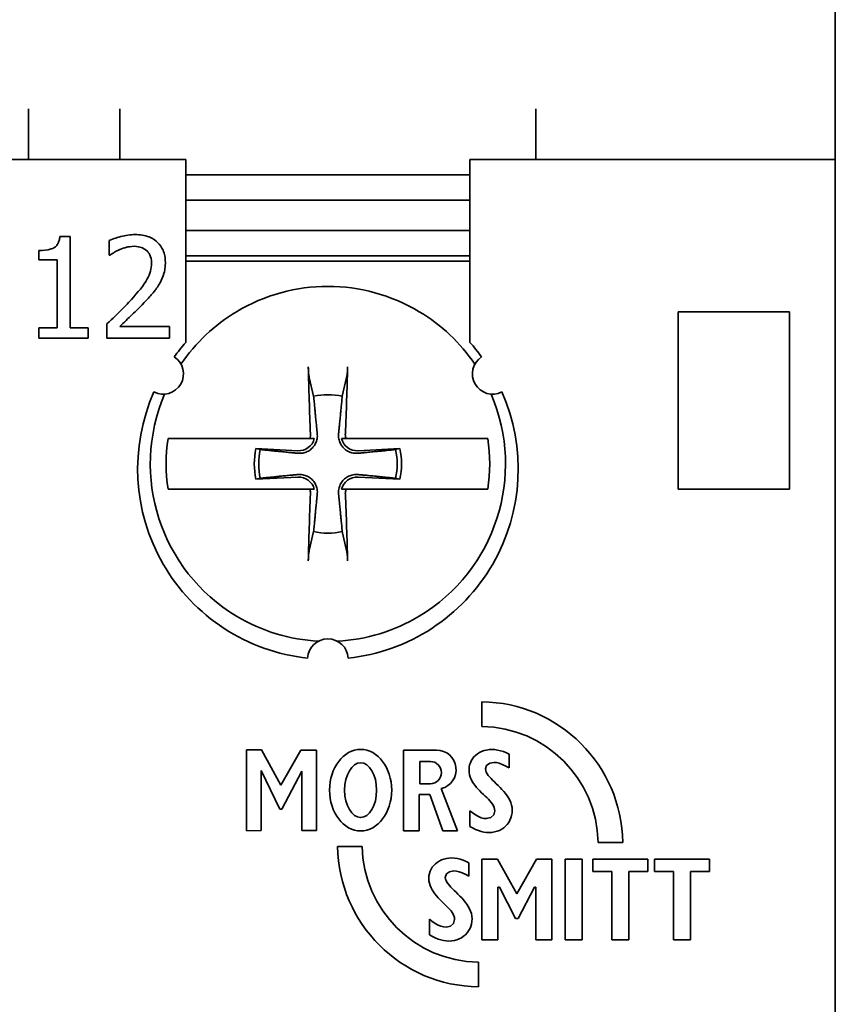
# Model space of a CAD drawing. Header units: millimetres. Extents: x 30 to 186, y 17 to 291.
# Tile 10 of 12: x 54 to 70, y 250 to 269. Entities that reach past the tile are written whole.
import ezdxf

# ---------------------------------------------------------------- set-up
doc = ezdxf.new("R2010")
doc.units = ezdxf.units.MM
doc.layers.add('Visible (ISO)', color=7, linetype='Continuous', lineweight=35)

msp = doc.modelspace()

# ---------------------------------------------------------------- linework, layer by layer
at = {"layer": 'Visible (ISO)'}
for p, q in [((70.339, 278.486), (70.339, 267.486)), ((54.439, 267.486), (54.439, 266.486)), ((56.239, 266.486), (56.239, 267.486)), ((64.439, 267.486), (64.439, 266.486)), ((70.339, 266.486), (70.339, 267.486)), ((57.539, 266.486), (53.139, 266.486)), ((57.539, 266.486), (57.539, 265.486)), ((70.339, 266.486), (63.139, 266.486)), ((63.139, 265.486), (63.139, 266.486)), ((70.339, 266.486), (70.339, 265.486)), ((57.539, 266.186), (63.139, 266.186)), ((63.139, 265.686), (57.539, 265.686)), ((57.539, 262.881), (57.539, 265.486)), ((63.139, 265.486), (63.139, 262.881)), ((70.339, 265.486), (70.339, 206.486)), ((63.139, 265.086), (57.539, 265.086)), ((55.261, 264.972), (55.054, 264.972)), ((55.261, 263.17), (55.261, 264.972)), ((56.026, 264.888), (56.026, 264.602)), ((54.641, 264.693), (54.641, 264.51)), ((56.026, 264.602), (56.041, 264.602)), ((54.641, 264.51), (55.004, 264.51)), ((55.004, 264.51), (55.004, 263.17)), ((57.539, 264.586), (63.139, 264.586)), ((57.539, 264.486), (58.261, 264.486)), ((58.261, 264.486), (58.539, 264.486)), ((58.539, 264.486), (62.139, 264.486)), ((62.139, 264.486), (62.417, 264.486)), ((62.417, 264.486), (63.139, 264.486)), ((67.239, 263.486), (69.439, 263.486)), ((67.239, 259.986), (67.239, 263.486)), ((69.439, 263.486), (69.439, 259.986)), ((55.984, 263.249), (55.984, 262.965)), ((54.641, 263.17), (54.641, 262.965)), ((55.004, 263.17), (54.641, 263.17)), ((55.616, 263.17), (55.261, 263.17)), ((55.616, 262.965), (55.616, 263.17)), ((57.218, 263.197), (56.235, 263.197)), ((57.218, 262.965), (57.218, 263.197)), ((54.641, 262.965), (55.616, 262.965)), ((55.984, 262.965), (57.218, 262.965)), ((59.97, 262.193), (60.057, 261.821)), ((60.622, 261.821), (60.708, 262.193)), ((59.983, 260.986), (57.546, 260.986)), ((63.133, 260.986), (60.696, 260.986)), ((59.747, 260.746), (58.92, 260.789)), ((59.004, 260.769), (58.92, 260.789)), ((61.759, 260.789), (60.932, 260.746)), ((61.759, 260.789), (61.674, 260.769)), ((58.92, 260.184), (59.747, 260.227)), ((58.92, 260.184), (59.004, 260.204)), ((60.932, 260.227), (61.759, 260.184)), ((61.674, 260.204), (61.759, 260.184)), ((57.546, 259.986), (59.983, 259.986)), ((60.696, 259.986), (63.133, 259.986)), ((69.439, 259.986), (67.239, 259.986)), ((60.057, 259.152), (59.97, 258.779)), ((60.708, 258.779), (60.622, 259.152)), ((63.375, 255.796), (63.375, 255.312)), ((59.031, 254.849), (58.734, 254.849)), ((58.734, 254.849), (58.734, 253.254)), ((59.411, 254.15), (59.031, 254.849)), ((59.803, 254.845), (59.411, 254.15)), ((60.112, 254.845), (59.803, 254.845)), ((60.112, 253.257), (60.112, 254.845)), ((62.481, 254.845), (61.83, 254.845)), ((61.83, 254.845), (61.83, 253.253)), ((63.217, 254.708), (63.188, 254.672)), ((63.249, 254.74), (63.217, 254.708)), ((63.286, 254.769), (63.249, 254.74)), ((63.326, 254.794), (63.286, 254.769)), ((63.369, 254.816), (63.326, 254.794)), ((63.416, 254.833), (63.369, 254.816)), ((63.465, 254.845), (63.416, 254.833)), ((63.517, 254.853), (63.465, 254.845)), ((63.571, 254.856), (63.517, 254.853)), ((63.628, 254.853), (63.571, 254.856)), ((63.684, 254.845), (63.628, 254.853)), ((63.741, 254.832), (63.684, 254.845)), ((63.798, 254.813), (63.741, 254.832)), ((63.857, 254.789), (63.798, 254.813)), ((63.91, 254.762), (63.857, 254.789)), ((63.91, 254.494), (63.91, 254.762)), ((62.153, 254.62), (62.358, 254.62)), ((62.153, 254.181), (62.153, 254.62)), ((63.123, 254.505), (63.12, 254.457)), ((63.132, 254.55), (63.123, 254.505)), ((63.146, 254.593), (63.132, 254.55)), ((63.165, 254.634), (63.146, 254.593)), ((63.188, 254.672), (63.165, 254.634)), ((63.445, 254.473), (63.467, 254.54)), ((63.467, 254.54), (63.527, 254.585)), ((63.527, 254.585), (63.611, 254.6)), ((63.611, 254.6), (63.662, 254.597)), ((63.662, 254.597), (63.715, 254.584)), ((63.715, 254.584), (63.775, 254.562)), ((63.775, 254.562), (63.846, 254.528)), ((63.846, 254.528), (63.91, 254.494)), ((59.024, 253.257), (59.024, 254.44)), ((59.024, 254.44), (59.392, 253.681)), ((59.428, 253.681), (59.826, 254.427)), ((59.826, 254.427), (59.826, 253.257)), ((63.12, 254.457), (63.123, 254.407)), ((63.123, 254.407), (63.132, 254.358)), ((63.132, 254.358), (63.145, 254.312)), ((63.145, 254.312), (63.163, 254.268)), ((63.449, 254.44), (63.445, 254.473)), ((63.46, 254.409), (63.449, 254.44)), ((63.477, 254.377), (63.46, 254.409)), ((63.498, 254.346), (63.477, 254.377)), ((63.524, 254.314), (63.498, 254.346)), ((63.554, 254.282), (63.524, 254.314)), ((62.358, 254.181), (62.153, 254.181)), ((63.163, 254.268), (63.185, 254.226)), ((63.185, 254.226), (63.21, 254.186)), ((63.21, 254.186), (63.238, 254.147)), ((63.238, 254.147), (63.269, 254.109)), ((63.586, 254.249), (63.554, 254.282)), ((63.621, 254.215), (63.586, 254.249)), ((63.657, 254.18), (63.621, 254.215)), ((63.694, 254.144), (63.657, 254.18)), ((63.732, 254.106), (63.694, 254.144)), ((62.135, 253.253), (62.135, 253.967)), ((62.135, 253.967), (62.346, 253.967)), ((62.346, 253.967), (62.602, 253.253)), ((62.89, 253.253), (62.573, 254.085)), ((63.269, 254.109), (63.301, 254.073)), ((63.301, 254.073), (63.335, 254.038)), ((63.335, 254.038), (63.369, 254.004)), ((63.369, 254.004), (63.404, 253.971)), ((63.404, 253.971), (63.437, 253.938)), ((63.437, 253.938), (63.47, 253.906)), ((63.769, 254.068), (63.732, 254.106)), ((63.805, 254.028), (63.769, 254.068)), ((63.839, 253.987), (63.805, 254.028)), ((63.87, 253.944), (63.839, 253.987)), ((63.899, 253.9), (63.87, 253.944)), ((63.47, 253.906), (63.502, 253.874)), ((63.502, 253.874), (63.531, 253.843)), ((63.531, 253.843), (63.558, 253.811)), ((63.558, 253.811), (63.581, 253.78)), ((63.581, 253.78), (63.6, 253.747)), ((63.6, 253.747), (63.615, 253.714)), ((63.923, 253.855), (63.899, 253.9)), ((63.943, 253.808), (63.923, 253.855)), ((63.959, 253.759), (63.943, 253.808)), ((63.968, 253.709), (63.959, 253.759)), ((59.392, 253.681), (59.428, 253.681)), ((63.135, 253.647), (63.135, 253.34)), ((63.181, 253.611), (63.135, 253.647)), ((63.246, 253.566), (63.181, 253.611)), ((63.304, 253.533), (63.246, 253.566)), ((63.358, 253.51), (63.304, 253.533)), ((63.607, 253.566), (63.547, 253.512)), ((63.628, 253.643), (63.607, 253.566)), ((63.615, 253.714), (63.625, 253.68)), ((63.625, 253.68), (63.628, 253.643)), ((63.946, 253.505), (63.96, 253.553)), ((63.96, 253.553), (63.969, 253.604)), ((63.972, 253.657), (63.968, 253.709)), ((63.969, 253.604), (63.972, 253.657)), ((63.135, 253.34), (63.189, 253.309)), ((63.41, 253.497), (63.358, 253.51)), ((63.463, 253.492), (63.41, 253.497)), ((63.547, 253.512), (63.463, 253.492)), ((63.805, 253.312), (63.842, 253.344)), ((63.842, 253.344), (63.874, 253.379)), ((63.874, 253.379), (63.903, 253.418)), ((63.903, 253.418), (63.927, 253.46)), ((63.927, 253.46), (63.946, 253.505)), ((58.734, 253.254), (59.024, 253.257)), ((59.826, 253.257), (60.112, 253.257)), ((61.83, 253.253), (62.135, 253.253)), ((62.602, 253.253), (62.89, 253.253)), ((63.189, 253.309), (63.248, 253.28)), ((63.248, 253.28), (63.305, 253.257)), ((63.305, 253.257), (63.359, 253.239)), ((63.359, 253.239), (63.412, 253.227)), ((63.412, 253.227), (63.464, 253.22)), ((63.464, 253.22), (63.516, 253.218)), ((63.516, 253.218), (63.571, 253.221)), ((63.571, 253.221), (63.624, 253.229)), ((63.624, 253.229), (63.674, 253.243)), ((63.674, 253.243), (63.721, 253.261)), ((63.721, 253.261), (63.765, 253.284)), ((63.765, 253.284), (63.805, 253.312)), ((65.664, 253.025), (66.149, 253.025)), ((61.014, 252.945), (60.53, 252.945)), ((62.424, 252.569), (62.396, 252.533)), ((62.457, 252.601), (62.424, 252.569)), ((62.493, 252.63), (62.457, 252.601)), ((62.533, 252.655), (62.493, 252.63)), ((62.577, 252.677), (62.533, 252.655)), ((62.623, 252.694), (62.577, 252.677)), ((62.673, 252.706), (62.623, 252.694)), ((62.725, 252.714), (62.673, 252.706)), ((62.779, 252.717), (62.725, 252.714)), ((62.835, 252.714), (62.779, 252.717)), ((62.892, 252.706), (62.835, 252.714)), ((62.948, 252.693), (62.892, 252.706)), ((63.006, 252.674), (62.948, 252.693)), ((63.065, 252.649), (63.006, 252.674)), ((63.117, 252.623), (63.065, 252.649)), ((63.117, 252.355), (63.117, 252.623)), ((63.679, 252.695), (63.372, 252.695)), ((63.372, 252.695), (63.372, 251.1)), ((64.063, 252.008), (63.679, 252.695)), ((64.447, 252.695), (64.063, 252.008)), ((64.755, 252.695), (64.447, 252.695)), ((64.755, 251.1), (64.755, 252.695)), ((65.35, 252.695), (65.013, 252.695)), ((65.013, 252.695), (65.013, 251.1)), ((65.35, 251.1), (65.35, 252.695)), ((66.641, 252.695), (65.561, 252.695)), ((65.561, 252.695), (65.561, 252.447)), ((66.641, 252.447), (66.641, 252.695)), ((66.777, 252.695), (66.777, 252.447)), ((67.857, 252.695), (66.777, 252.695)), ((67.857, 252.447), (67.857, 252.695)), ((62.339, 252.411), (62.331, 252.365)), ((62.353, 252.454), (62.339, 252.411)), ((62.372, 252.495), (62.353, 252.454)), ((62.396, 252.533), (62.372, 252.495)), ((62.652, 252.334), (62.674, 252.401)), ((62.674, 252.401), (62.734, 252.446)), ((62.734, 252.446), (62.818, 252.461)), ((62.818, 252.461), (62.87, 252.457)), ((62.87, 252.457), (62.923, 252.445)), ((62.923, 252.445), (62.983, 252.423)), ((62.983, 252.423), (63.054, 252.389)), ((63.054, 252.389), (63.117, 252.355)), ((65.561, 252.447), (65.933, 252.447)), ((65.933, 252.447), (65.933, 251.1)), ((66.27, 251.1), (66.27, 252.447)), ((66.27, 252.447), (66.641, 252.447)), ((66.777, 252.447), (67.148, 252.447)), ((67.148, 252.447), (67.148, 251.1)), ((67.485, 251.1), (67.485, 252.447)), ((67.485, 252.447), (67.857, 252.447)), ((62.331, 252.365), (62.328, 252.318)), ((62.328, 252.318), (62.331, 252.268)), ((62.331, 252.268), (62.339, 252.219)), ((62.339, 252.219), (62.353, 252.173)), ((62.353, 252.173), (62.371, 252.129)), ((62.657, 252.301), (62.652, 252.334)), ((62.667, 252.27), (62.657, 252.301)), ((62.684, 252.238), (62.667, 252.27)), ((62.706, 252.207), (62.684, 252.238)), ((62.732, 252.175), (62.706, 252.207)), ((62.762, 252.143), (62.732, 252.175)), ((62.371, 252.129), (62.393, 252.087)), ((62.393, 252.087), (62.418, 252.047)), ((62.418, 252.047), (62.446, 252.008)), ((62.446, 252.008), (62.477, 251.97)), ((62.794, 252.11), (62.762, 252.143)), ((62.829, 252.076), (62.794, 252.11)), ((62.865, 252.041), (62.829, 252.076)), ((62.902, 252.004), (62.865, 252.041)), ((62.939, 251.967), (62.902, 252.004)), ((63.687, 251.1), (63.687, 252.142)), ((63.687, 252.142), (63.718, 252.142)), ((63.718, 252.142), (64.037, 251.524)), ((64.089, 251.524), (64.408, 252.142)), ((64.408, 252.142), (64.439, 252.142)), ((64.439, 252.142), (64.439, 251.1)), ((62.477, 251.97), (62.509, 251.934)), ((62.509, 251.934), (62.543, 251.899)), ((62.543, 251.899), (62.577, 251.865)), ((62.577, 251.865), (62.611, 251.832)), ((62.611, 251.832), (62.645, 251.799)), ((62.645, 251.799), (62.678, 251.767)), ((62.976, 251.929), (62.939, 251.967)), ((63.012, 251.889), (62.976, 251.929)), ((63.046, 251.848), (63.012, 251.889)), ((63.078, 251.805), (63.046, 251.848)), ((63.106, 251.761), (63.078, 251.805)), ((62.678, 251.767), (62.71, 251.735)), ((62.71, 251.735), (62.739, 251.704)), ((62.739, 251.704), (62.765, 251.672)), ((62.765, 251.672), (62.789, 251.641)), ((62.789, 251.641), (62.808, 251.608)), ((62.808, 251.608), (62.823, 251.575)), ((63.131, 251.715), (63.106, 251.761)), ((63.151, 251.668), (63.131, 251.715)), ((63.166, 251.62), (63.151, 251.668)), ((63.176, 251.57), (63.166, 251.62)), ((62.389, 251.472), (62.342, 251.508)), ((62.342, 251.508), (62.342, 251.201)), ((62.453, 251.427), (62.389, 251.472)), ((62.512, 251.394), (62.453, 251.427)), ((62.814, 251.427), (62.755, 251.373)), ((62.836, 251.504), (62.814, 251.427)), ((62.823, 251.575), (62.832, 251.541)), ((62.832, 251.541), (62.836, 251.504)), ((63.154, 251.366), (63.168, 251.414)), ((63.168, 251.414), (63.176, 251.465)), ((63.179, 251.518), (63.176, 251.57)), ((63.176, 251.465), (63.179, 251.518)), ((64.037, 251.524), (64.089, 251.524)), ((62.566, 251.371), (62.512, 251.394)), ((62.618, 251.358), (62.566, 251.371)), ((62.67, 251.353), (62.618, 251.358)), ((62.755, 251.373), (62.67, 251.353)), ((63.013, 251.173), (63.049, 251.204)), ((63.049, 251.204), (63.082, 251.24)), ((63.082, 251.24), (63.111, 251.279)), ((63.111, 251.279), (63.135, 251.321)), ((63.135, 251.321), (63.154, 251.366)), ((62.342, 251.201), (62.397, 251.17)), ((62.397, 251.17), (62.456, 251.141)), ((62.456, 251.141), (62.512, 251.118)), ((62.512, 251.118), (62.567, 251.1)), ((62.567, 251.1), (62.619, 251.088)), ((62.619, 251.088), (62.672, 251.081)), ((62.672, 251.081), (62.724, 251.079)), ((62.724, 251.079), (62.779, 251.082)), ((62.779, 251.082), (62.831, 251.09)), ((62.831, 251.09), (62.881, 251.104)), ((62.881, 251.104), (62.928, 251.122)), ((62.928, 251.122), (62.972, 251.145)), ((62.972, 251.145), (63.013, 251.173)), ((63.372, 251.1), (63.687, 251.1)), ((64.439, 251.1), (64.755, 251.1)), ((65.013, 251.1), (65.35, 251.1)), ((65.933, 251.1), (66.27, 251.1)), ((67.148, 251.1), (67.485, 251.1)), ((63.304, 250.177), (63.304, 250.661))]:
    msp.add_line(p, q, dxfattribs=at)
for centre, radius, start, end in [((60.339, 260.486), 3.5, 59.0503, 120.9497), ((60.339, 260.486), 3.5, 120.9497, 145.8334), ((60.339, 260.486), 3.5, 34.1666, 59.0503), ((60.339, 260.386), 3.75, 138.3025, 143.8855), ((60.339, 260.386), 3.75, 36.1145, 41.6975), ((57.092, 262.261), 0.4, 243.0572, 56.9428), ((63.587, 262.261), 0.4, 123.0572, 296.9428), ((60.339, 260.386), 3.75, 156.1145, 263.8855), ((60.339, 260.386), 3.75, 276.1145, 23.8855), ((60.339, 260.486), 3.5, 156.8483, 239.0503), ((60.339, 260.486), 1.364, 78.0487, 101.9513), ((60.339, 260.486), 3.5, 300.9497, 23.1517), ((60.339, 260.486), 3.19, 170.9822, 189.0178), ((59.763, 261.062), 0.317, 267.0335, 346.1335), ((60.915, 261.062), 0.317, 193.8665, 272.9665), ((60.339, 260.486), 3.19, 350.9822, 9.0178), ((60.339, 260.486), 1.451, 167.9816, 192.0184), ((60.339, 260.486), 1.364, 168.0487, 191.9513), ((60.339, 260.486), 1.364, 348.0487, 11.9513), ((60.339, 260.486), 1.451, 347.9816, 12.0184), ((59.763, 259.91), 0.317, 13.8665, 92.9665), ((60.915, 259.91), 0.317, 87.0335, 166.1335), ((60.339, 260.486), 1.364, 258.0487, 281.9513), ((60.339, 260.486), 3.5, 239.0503, 266.9771), ((60.339, 260.486), 3.5, 273.0229, 300.9497), ((60.339, 256.636), 0.4, 3.0572, 176.9428), ((63.339, 252.986), 2.81, 0.7861, 89.276), ((63.339, 252.986), 2.325, 0.9499, 89.1252), ((62.481, 254.459), 0.385, 283.7633, 90), ((62.358, 254.4), 0.22, 270, 90), ((63.339, 252.986), 2.81, 180.8552, 269.2886), ((63.339, 252.986), 2.325, 181.0334, 269.1404)]:
    msp.add_arc(centre, radius, start, end, dxfattribs=at)
for centre, major_axis, start_param, end_param in [((60.546, 260.497), (0.31, -5.988), 4.385115, 4.611319), ((60.132, 260.497), (0.31, 5.988), 4.813459, 5.039663), ((60.546, 260.476), (-0.31, -5.988), 4.813459, 5.039663), ((60.132, 260.476), (-0.31, 5.988), 4.385115, 4.611319)]:
    msp.add_ellipse(centre, major_axis=major_axis, ratio=0.087156, start_param=start_param, end_param=end_param, dxfattribs=at)
for major_axis, ratio in [((0, -0.803), 0.762401), ((0, 0.54), 0.583712)]:
    msp.add_ellipse((60.984, 254.054), major_axis=major_axis, ratio=ratio, dxfattribs=at)
for points, knots in [([(56.539, 265.008), (56.444, 265.008), (56.349, 264.992), (56.218, 264.957), (56.108, 264.927), (56.026, 264.888)], [-0.09080538, -0.09080538, -0.09080538, -0.09080538, -0.027144, -0.027144, 0, 0, 0, 0]), ([(57.135, 264.458), (57.135, 264.501), (57.132, 264.544), (57.116, 264.625), (57.105, 264.662), (57.064, 264.757), (57.029, 264.809), (56.946, 264.889), (56.893, 264.93), (56.727, 264.995), (56.632, 265.008), (56.539, 265.008)], [-0.1259782, -0.1259782, -0.1259782, -0.1259782, -0.1047253, -0.1047253, -0.0851389, -0.0851389, -0.0533083, -0.0533083, -0.0280311, -0.0280311, 0, 0, 0, 0]), ([(55.054, 264.972), (55.052, 264.945), (55.048, 264.917), (55.035, 264.869), (55.026, 264.847), (55.002, 264.804), (54.987, 264.784), (54.956, 264.759), (54.931, 264.74), (54.814, 264.701), (54.726, 264.693), (54.641, 264.693)], [-0.1319473, -0.1319473, -0.1319473, -0.1319473, -0.1000949, -0.1000949, -0.0726023, -0.0726023, -0.0428058, -0.0428058, -0.0256348, -0.0256348, 0, 0, 0, 0]), ([(56.041, 264.602), (56.067, 264.621), (56.099, 264.641), (56.14, 264.666), (56.179, 264.69), (56.235, 264.713)], [-0.0527073, -0.0527073, -0.0527073, -0.0527073, -0.01811583, -0.01811583, 0, 0, 0, 0]), ([(56.235, 264.713), (56.281, 264.731), (56.327, 264.746), (56.398, 264.764), (56.451, 264.776), (56.519, 264.776)], [-0.06201171, -0.06201171, -0.06201171, -0.06201171, -0.02038202, -0.02038202, 0, 0, 0, 0]), ([(56.519, 264.776), (56.583, 264.776), (56.628, 264.765), (56.697, 264.741), (56.733, 264.721), (56.764, 264.695)], [-0.0219185, -0.0219185, -0.0219185, -0.0219185, -0.01230361, -0.01230361, 0, 0, 0, 0]), ([(56.764, 264.695), (56.78, 264.681), (56.793, 264.666), (56.818, 264.631), (56.828, 264.611), (56.847, 264.566), (56.863, 264.519), (56.863, 264.443)], [-0.05859195, -0.05859195, -0.05859195, -0.05859195, -0.04106584, -0.04106584, -0.02269362, -0.02269362, 0, 0, 0, 0]), ([(56.863, 264.443), (56.863, 264.39), (56.856, 264.337), (56.827, 264.232), (56.806, 264.181), (56.712, 264.011), (56.585, 263.86), (56.467, 263.73)], [-0.09382209, -0.09382209, -0.09382209, -0.09382209, -0.07355873, -0.07355873, -0.05257841, -0.05257841, 0, 0, 0, 0]), ([(57.031, 264.058), (57.064, 264.115), (57.09, 264.177), (57.117, 264.275), (57.135, 264.348), (57.135, 264.458)], [-0.09468811, -0.09468811, -0.09468811, -0.09468811, -0.03310215, -0.03310215, 0, 0, 0, 0]), ([(56.764, 263.716), (56.815, 263.77), (56.865, 263.826), (56.933, 263.909), (56.984, 263.973), (57.031, 264.058)], [-0.09709578, -0.09709578, -0.09709578, -0.09709578, -0.029223, -0.029223, 0, 0, 0, 0]), ([(56.467, 263.73), (56.392, 263.648), (56.315, 263.568), (56.187, 263.442), (56.103, 263.36), (55.984, 263.249)], [-0.1289042, -0.1289042, -0.1289042, -0.1289042, -0.0487628, -0.0487628, 0, 0, 0, 0]), ([(56.235, 263.197), (56.312, 263.268), (56.408, 263.36), (56.551, 263.496), (56.639, 263.58), (56.764, 263.716)], [-0.1151932, -0.1151932, -0.1151932, -0.1151932, -0.0553783, -0.0553783, 0, 0, 0, 0]), ([(59.97, 262.193), (59.968, 262.201), (59.966, 262.212), (59.963, 262.238), (59.961, 262.259), (59.957, 262.297), (59.956, 262.321), (59.954, 262.359), (59.953, 262.379), (59.952, 262.397)], [0.05679712, 0.05679712, 0.05679712, 0.05679712, 0.06179344, 0.06179344, 0.06795878, 0.06795878, 0.07419119, 0.07419119, 0.07940356, 0.07940356, 0.07940356, 0.07940356]), ([(60.726, 262.397), (60.726, 262.379), (60.725, 262.359), (60.723, 262.321), (60.721, 262.297), (60.718, 262.259), (60.715, 262.238), (60.712, 262.212), (60.71, 262.201), (60.708, 262.193)], [0.01964779, 0.01964779, 0.01964779, 0.01964779, 0.02486016, 0.02486016, 0.03109257, 0.03109257, 0.03725791, 0.03725791, 0.04225423, 0.04225423, 0.04225423, 0.04225423]), ([(57.189, 260.986), (57.211, 260.986), (57.235, 260.986), (57.337, 260.986), (57.44, 260.986), (57.546, 260.986)], [0.07881728, 0.07881728, 0.07881728, 0.07881728, 0.08869526, 0.08869526, 0.12224023, 0.12224023, 0.12224023, 0.12224023]), ([(60.129, 261.081), (60.13, 261.075), (60.13, 261.068), (60.132, 261.027), (60.128, 260.991), (60.113, 260.931), (60.102, 260.901), (60.07, 260.845), (60.05, 260.819), (60.007, 260.775), (59.981, 260.755), (59.925, 260.724), (59.895, 260.713), (59.835, 260.697), (59.799, 260.694), (59.757, 260.695), (59.751, 260.696), (59.744, 260.696)], [0.15911195, 0.15911195, 0.15911195, 0.15911195, 0.16115379, 0.16115379, 0.17207861, 0.17207861, 0.18130902, 0.18130902, 0.19053944, 0.19053944, 0.19976985, 0.19976985, 0.20900026, 0.20900026, 0.21992508, 0.21992508, 0.22196692, 0.22196692, 0.22196692, 0.22196692]), ([(60.934, 260.696), (60.928, 260.696), (60.921, 260.695), (60.879, 260.694), (60.844, 260.697), (60.783, 260.713), (60.754, 260.724), (60.698, 260.755), (60.671, 260.775), (60.628, 260.819), (60.608, 260.845), (60.577, 260.901), (60.565, 260.931), (60.55, 260.991), (60.546, 261.027), (60.548, 261.068), (60.549, 261.075), (60.549, 261.081)], [0.15911195, 0.15911195, 0.15911195, 0.15911195, 0.16115379, 0.16115379, 0.17207861, 0.17207861, 0.18130902, 0.18130902, 0.19053944, 0.19053944, 0.19976985, 0.19976985, 0.20900026, 0.20900026, 0.21992508, 0.21992508, 0.22196692, 0.22196692, 0.22196692, 0.22196692]), ([(60.696, 260.986), (60.688, 261.007), (60.684, 261.029), (60.682, 261.058), (60.682, 261.066), (60.682, 261.074)], [0.028720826, 0.028720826, 0.028720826, 0.028720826, 0.035056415, 0.035056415, 0.037440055, 0.037440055, 0.037440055, 0.037440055]), ([(63.133, 260.986), (63.238, 260.986), (63.341, 260.986), (63.444, 260.986), (63.467, 260.986), (63.49, 260.986)], [0.60052001, 0.60052001, 0.60052001, 0.60052001, 0.63406498, 0.63406498, 0.64394296, 0.64394296, 0.64394296, 0.64394296]), ([(59.744, 260.276), (59.751, 260.277), (59.757, 260.278), (59.799, 260.279), (59.835, 260.275), (59.895, 260.26), (59.925, 260.249), (59.981, 260.218), (60.007, 260.198), (60.05, 260.154), (60.07, 260.128), (60.102, 260.072), (60.113, 260.042), (60.128, 259.982), (60.132, 259.946), (60.13, 259.905), (60.13, 259.898), (60.129, 259.891)], [0.15911195, 0.15911195, 0.15911195, 0.15911195, 0.16115379, 0.16115379, 0.17207861, 0.17207861, 0.18130902, 0.18130902, 0.19053944, 0.19053944, 0.19976985, 0.19976985, 0.20900026, 0.20900026, 0.21992508, 0.21992508, 0.22196692, 0.22196692, 0.22196692, 0.22196692]), ([(60.549, 259.891), (60.549, 259.898), (60.548, 259.905), (60.546, 259.946), (60.55, 259.982), (60.565, 260.042), (60.577, 260.072), (60.608, 260.128), (60.628, 260.154), (60.671, 260.198), (60.698, 260.218), (60.754, 260.249), (60.783, 260.26), (60.844, 260.275), (60.879, 260.279), (60.921, 260.278), (60.928, 260.277), (60.934, 260.276)], [0.15911195, 0.15911195, 0.15911195, 0.15911195, 0.16115379, 0.16115379, 0.17207861, 0.17207861, 0.18130902, 0.18130902, 0.19053944, 0.19053944, 0.19976985, 0.19976985, 0.20900026, 0.20900026, 0.21992508, 0.21992508, 0.22196692, 0.22196692, 0.22196692, 0.22196692]), ([(57.546, 259.986), (57.44, 259.986), (57.337, 259.986), (57.235, 259.986), (57.211, 259.986), (57.189, 259.986)], [0.60052001, 0.60052001, 0.60052001, 0.60052001, 0.63406498, 0.63406498, 0.64394296, 0.64394296, 0.64394296, 0.64394296]), ([(59.983, 259.986), (59.99, 259.965), (59.994, 259.943), (59.996, 259.915), (59.996, 259.907), (59.996, 259.898)], [0.028720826, 0.028720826, 0.028720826, 0.028720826, 0.035056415, 0.035056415, 0.037440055, 0.037440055, 0.037440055, 0.037440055]), ([(63.49, 259.986), (63.467, 259.986), (63.444, 259.986), (63.341, 259.986), (63.238, 259.986), (63.133, 259.986)], [0.07881728, 0.07881728, 0.07881728, 0.07881728, 0.08869526, 0.08869526, 0.12224023, 0.12224023, 0.12224023, 0.12224023]), ([(59.952, 258.576), (59.953, 258.594), (59.954, 258.614), (59.956, 258.652), (59.957, 258.676), (59.961, 258.714), (59.963, 258.734), (59.966, 258.761), (59.968, 258.772), (59.97, 258.779)], [0.01964779, 0.01964779, 0.01964779, 0.01964779, 0.02486016, 0.02486016, 0.03109257, 0.03109257, 0.03725791, 0.03725791, 0.04225423, 0.04225423, 0.04225423, 0.04225423]), ([(60.708, 258.779), (60.71, 258.772), (60.712, 258.761), (60.715, 258.734), (60.718, 258.714), (60.721, 258.676), (60.723, 258.652), (60.725, 258.614), (60.726, 258.594), (60.726, 258.576)], [0.05679712, 0.05679712, 0.05679712, 0.05679712, 0.06179344, 0.06179344, 0.06795878, 0.06795878, 0.07419119, 0.07419119, 0.07940356, 0.07940356, 0.07940356, 0.07940356])]:
    msp.add_open_spline(points, degree=3, knots=knots, dxfattribs=at)
for points, weights in [([(60.057, 261.821), (60.106, 261.314), (60.129, 261.081)], [1, 1.50562197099, 1.94775474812]), ([(60.549, 261.081), (60.572, 261.314), (60.622, 261.821)], [1.94775474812, 1.50562197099, 1]), ([(59.983, 260.986), (60.02, 260.986), (60.071, 260.986)], [1.00013999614, 1.01323418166, 1]), ([(60.607, 260.986), (60.658, 260.986), (60.696, 260.986)], [1, 1.01323417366, 1.0001399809]), ([(59.744, 260.696), (59.511, 260.719), (59.004, 260.769)], [1.94775474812, 1.50562197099, 1]), ([(61.674, 260.769), (61.167, 260.719), (60.934, 260.696)], [1, 1.50562197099, 1.94775474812]), ([(59.004, 260.204), (59.511, 260.254), (59.744, 260.276)], [1, 1.50562197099, 1.94775474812]), ([(60.934, 260.276), (61.167, 260.254), (61.674, 260.204)], [1.94775474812, 1.50562197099, 1]), ([(60.071, 259.986), (60.02, 259.986), (59.983, 259.986)], [1, 1.01323417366, 1.0001399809]), ([(60.696, 259.986), (60.658, 259.986), (60.607, 259.986)], [1.00013999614, 1.01323418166, 1]), ([(60.129, 259.891), (60.106, 259.658), (60.057, 259.152)], [1.94775474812, 1.50562197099, 1]), ([(60.622, 259.152), (60.572, 259.658), (60.549, 259.891)], [1, 1.50562197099, 1.94775474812])]:
    msp.add_rational_spline(points, weights, degree=2, dxfattribs=at)
for points in [[(59.996, 261.074), (59.997, 261.046), (59.993, 261.015), (59.983, 260.986)], [(60.682, 259.898), (60.681, 259.927), (60.685, 259.958), (60.696, 259.986)]]:
    msp.add_open_spline(points, degree=3, dxfattribs=at)

doc.saveas('drawing.dxf')
